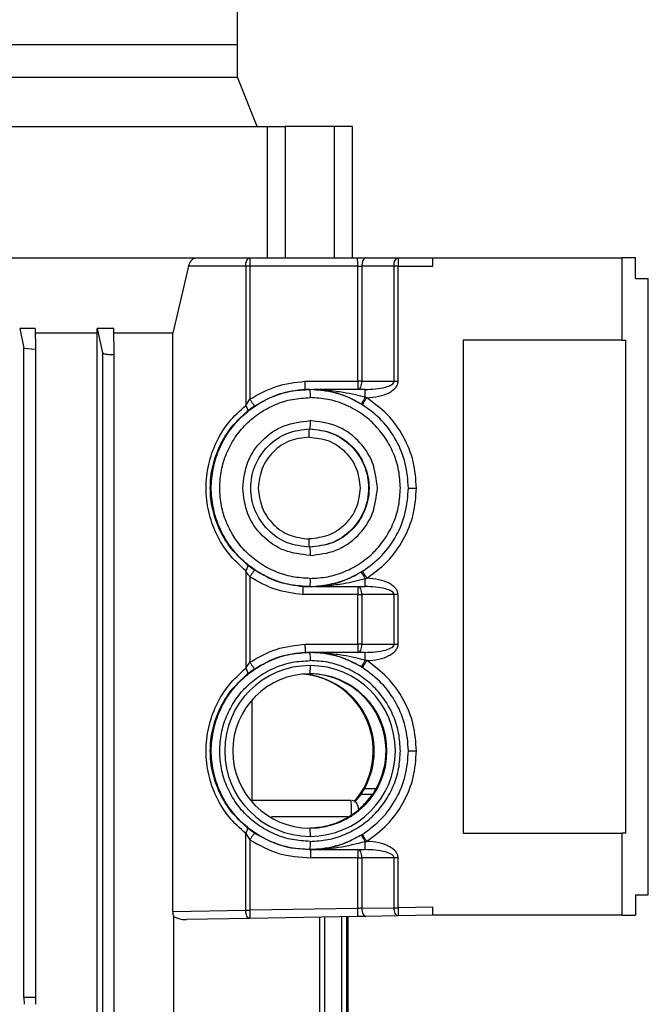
# Model space of a CAD drawing. Header units: millimetres. Extents: x 0 to 420, y 0 to 297.
# Tile 8 of 14: x 213 to 224, y 203 to 220. Entities that reach past the tile are written whole.
import ezdxf

# ---------------------------------------------------------------- set-up
doc = ezdxf.new("R2010")
doc.units = ezdxf.units.MM

msp = doc.modelspace()

# ---------------------------------------------------------------- linework, layer by layer
at = {"color": 7, "linetype": 'Continuous', "lineweight": 25}
for p, q in [((216.551, 220.0417), (216.551, 220.9318)), ((203.1989, 220.0417), (216.551, 220.0417)), ((210.0218, 220.0417), (216.551, 220.0417)), ((216.551, 219.4483), (216.551, 220.0417)), ((210.0218, 219.4483), (216.551, 219.4483)), ((216.9107, 218.5581), (216.551, 219.4483)), ((211.3043, 218.5581), (217.0963, 218.5581)), ((217.0963, 216.1844), (217.0963, 218.5581)), ((217.0963, 218.5581), (217.4116, 218.5581)), ((217.4116, 218.5581), (217.4116, 216.1844)), ((218.3073, 218.5581), (217.4116, 218.5581)), ((218.3073, 216.1844), (218.3073, 218.5581)), ((218.6278, 218.5581), (218.3073, 218.5581)), ((218.6278, 216.1844), (218.6278, 218.5581)), ((218.6281, 218.5581), (218.6278, 218.5581)), ((218.6281, 216.1844), (218.6281, 218.5581)), ((211.3043, 216.1844), (215.7946, 216.1844)), ((215.7946, 216.1844), (216.7726, 216.1844)), ((216.7726, 216.1844), (218.7207, 216.1844)), ((218.8699, 216.1844), (219.4506, 216.1844)), ((219.4506, 216.1844), (220.0783, 216.1844)), ((220.0783, 216.1844), (220.0815, 216.1844)), ((220.0815, 216.036), (220.0815, 216.1844)), ((220.0815, 216.1844), (223.496, 216.1844)), ((223.496, 216.1844), (223.496, 214.7008)), ((223.741, 216.1844), (223.496, 216.1844)), ((223.741, 215.8135), (223.741, 216.1844)), ((215.6703, 216.036), (215.3833, 214.8279)), ((216.7013, 216.036), (215.6703, 216.036)), ((216.7013, 216.036), (216.7013, 213.5231)), ((216.7759, 216.036), (216.7759, 213.6331)), ((218.7239, 216.036), (216.7759, 216.036)), ((218.7239, 213.9575), (218.7239, 216.036)), ((219.3792, 216.036), (218.7985, 216.036)), ((218.7985, 216.036), (218.7985, 213.9575)), ((219.3792, 216.036), (219.3792, 213.9575)), ((219.4538, 213.9575), (219.4538, 216.036)), ((219.4538, 216.036), (220.0815, 216.036)), ((223.741, 215.8135), (223.9718, 215.8135)), ((223.9718, 204.6867), (223.9718, 215.8135)), ((212.62, 214.9123), (212.6938, 214.5551)), ((212.9017, 214.9123), (212.62, 214.9123)), ((212.9017, 214.9123), (212.9062, 214.5408)), ((214.0163, 214.8279), (212.9017, 214.8279)), ((214.0163, 214.8279), (214.0175, 214.9123)), ((214.0163, 200.4585), (214.0163, 214.8279)), ((214.0175, 214.9123), (214.1164, 214.473)), ((214.3178, 214.9123), (214.0175, 214.9123)), ((214.324, 214.4527), (214.3178, 214.9123)), ((215.3833, 214.8279), (214.3178, 214.8279)), ((215.3833, 204.3839), (215.3833, 214.8279)), ((223.496, 214.7008), (220.6303, 214.7008)), ((220.6303, 214.7008), (220.6303, 205.7994)), ((223.496, 214.7008), (223.5657, 214.7008)), ((223.5657, 205.7994), (223.5657, 214.7008)), ((212.6938, 202.8322), (212.6938, 214.5551)), ((212.6938, 214.5551), (212.9062, 214.5408)), ((212.9062, 214.5408), (212.9062, 202.8322)), ((214.1164, 214.473), (214.1164, 200.4585)), ((214.324, 200.4585), (214.324, 214.4527)), ((217.7723, 213.9575), (218.7239, 213.9575)), ((218.7985, 213.9575), (219.3792, 213.9575)), ((217.7835, 213.8092), (217.7786, 213.8092)), ((217.8567, 213.8107), (217.7835, 213.8092)), ((217.86, 213.8107), (217.8567, 213.8107)), ((218.8573, 213.8092), (217.9297, 213.8092)), ((216.7013, 213.5231), (216.7759, 213.6331)), ((218.7866, 213.5504), (218.8103, 213.5357)), ((218.8863, 213.6611), (218.8606, 213.6689)), ((216.7013, 210.5377), (216.7013, 208.7757)), ((218.8129, 210.5267), (218.7866, 210.5104)), ((216.7759, 210.4277), (216.7759, 208.8856)), ((218.8606, 210.3928), (218.889, 210.4014)), ((217.7433, 210.2534), (217.7482, 210.2534)), ((217.7482, 210.2534), (217.8567, 210.2501)), ((217.8567, 210.2501), (217.86, 210.2501)), ((217.9664, 210.2534), (218.8573, 210.2534)), ((218.7239, 210.1051), (217.7356, 210.1051)), ((218.7239, 209.2103), (218.7239, 210.1051)), ((219.3792, 210.1051), (218.7985, 210.1051)), ((218.7985, 210.1051), (218.7985, 209.2103)), ((219.3792, 210.1051), (219.3792, 209.2103)), ((219.4538, 209.2103), (219.4538, 210.1051)), ((217.7768, 209.2103), (218.7239, 209.2103)), ((218.7985, 209.2103), (219.3792, 209.2103)), ((217.7878, 209.0619), (217.7829, 209.0619)), ((217.8567, 209.0632), (217.7878, 209.0619)), ((217.86, 209.0632), (217.8567, 209.0632)), ((218.8573, 209.0619), (217.9252, 209.0619)), ((218.886, 208.9138), (218.8606, 208.9216)), ((216.7013, 208.7757), (216.7759, 208.8856)), ((217.8632, 208.8246), (217.86, 208.6762)), ((218.7866, 208.803), (218.8101, 208.7884)), ((216.8181, 206.3583), (216.8181, 208.2076)), ((218.8455, 206.6026), (219.0576, 206.6026)), ((218.7815, 206.4977), (218.673, 206.3709)), ((218.9917, 206.4977), (218.7815, 206.4977)), ((216.8036, 206.3928), (218.6032, 206.3928)), ((218.5476, 206.0961), (217.1677, 206.0961)), ((217.86, 205.8897), (217.8632, 205.7414)), ((216.7013, 205.7903), (216.7759, 205.6803)), ((216.7013, 204.4066), (216.7013, 205.7903)), ((218.8084, 205.7765), (218.7866, 205.763)), ((218.8085, 205.7765), (218.7866, 205.763)), ((220.6303, 205.7994), (223.496, 205.7994)), ((223.496, 205.7994), (223.496, 204.3158)), ((223.5657, 205.7994), (223.496, 205.7994)), ((216.7759, 205.6803), (216.7759, 204.4066)), ((218.8606, 205.6437), (218.8842, 205.651)), ((217.8518, 205.5027), (217.8775, 205.5029)), ((217.8518, 205.5027), (217.86, 205.5027)), ((218.7239, 205.3545), (217.8753, 205.3545)), ((217.8775, 205.5029), (217.8781, 205.5028)), ((217.8781, 205.5028), (217.8802, 205.5029)), ((217.8802, 205.5029), (218.8573, 205.5029)), ((218.7239, 204.4406), (218.7239, 205.3545)), ((219.3792, 205.3545), (218.7985, 205.3545)), ((218.7985, 205.3545), (218.7985, 204.4432)), ((219.3792, 205.3545), (219.3792, 204.4532)), ((219.4538, 204.4532), (219.4538, 205.3545)), ((223.741, 204.6867), (223.9718, 204.6867)), ((223.741, 204.6867), (223.741, 204.3158)), ((218.7985, 204.4432), (219.3792, 204.4532)), ((220.0815, 204.4642), (219.4538, 204.4532)), ((220.0815, 204.3158), (220.0815, 204.4642)), ((215.3833, 204.3839), (216.7013, 204.4066)), ((215.4007, 201.1855), (215.4007, 204.2966)), ((218.7233, 204.2923), (216.7752, 204.2583)), ((218.7239, 204.4406), (216.7759, 204.4066)), ((218.0329, 204.2805), (218.0329, 200.4585)), ((218.1324, 200.4585), (218.1324, 204.283)), ((218.4307, 204.2885), (218.4307, 200.4585)), ((218.5303, 200.4585), (218.5303, 204.2911)), ((218.5518, 200.4585), (218.5518, 204.2919)), ((219.4532, 204.3049), (218.8725, 204.2949)), ((220.0783, 204.3158), (219.4532, 204.3049)), ((220.0783, 204.3158), (220.0815, 204.3158)), ((223.496, 204.3158), (220.0815, 204.3158)), ((223.496, 204.3158), (223.741, 204.3158)), ((216.7752, 204.2583), (215.6351, 204.2386)), ((212.6938, 202.8322), (212.6989, 202.7087)), ((212.9062, 202.8322), (212.6938, 202.8322)), ((212.9062, 202.8322), (212.9065, 202.7087))]:
    msp.add_line(p, q, dxfattribs=at)
for centre, radius, start, end in [((218.3926, 216.0731), 1.6893, 358.74259, 3.7771), ((217.8635, 207.283), 1.5416, 90.01082, 269.98918), ((217.863, 207.283), 1.5416, 270.01082, 89.98918), ((217.8603, 207.283), 1.3932, 90.01115, 269.98885), ((217.6117, 207.2829), 1.3933, 319.23485, 84.88074), ((217.6297, 207.283), 1.3932, 330.7699, 85.25272), ((217.8418, 207.283), 1.3932, 330.76937, 89.98885), ((217.8597, 207.283), 1.3932, 270.01115, 89.98885)]:
    msp.add_arc(centre, radius, start, end, dxfattribs=at)
for points, knots in [([(215.6703, 216.036), (215.6763, 216.0553), (215.6881, 216.0939), (215.7201, 216.1428), (215.7512, 216.1704), (215.7765, 216.1827), (215.7886, 216.1838), (215.7946, 216.1844)], [0, 0, 0, 0, 0.2497665, 0.4994599, 0.7487739, 0.8754179, 1, 1, 1, 1]), ([(218.7207, 216.1844), (218.7467, 216.1844), (218.7989, 216.1844), (218.8462, 216.1844), (218.8699, 216.1844)], [0, 0, 0, 0, 0.4996212, 1, 1, 1, 1]), ([(214.1164, 214.473), (214.1184, 214.4703), (214.1225, 214.4649), (214.1433, 214.4576), (214.1651, 214.4522), (214.1893, 214.4476), (214.2158, 214.4441), (214.2418, 214.442), (214.2677, 214.441), (214.2957, 214.4417), (214.3144, 214.445), (214.3228, 214.4489), (214.3236, 214.4514), (214.324, 214.4527)], [0, 0, 0, 0, 0.1248233, 0.2495897, 0.3171985, 0.3847137, 0.4995875, 0.5626998, 0.6257222, 0.7495145, 0.8675158, 0.9336565, 1, 1, 1, 1]), ([(216.7759, 213.6331), (216.9307, 213.7216), (217.2404, 213.8988), (217.595, 213.938), (217.7723, 213.9575)], [0, 0, 0, 0, 0.4999428, 1, 1, 1, 1]), ([(217.7786, 213.8092), (217.7782, 213.811), (217.7774, 213.8144), (217.7761, 213.8375), (217.7749, 213.8644), (217.774, 213.8927), (217.7731, 213.9243), (217.7726, 213.9465), (217.7723, 213.9575)], [0, 0, 0, 0, 0.2254394, 0.4289235, 0.5716844, 0.7144503, 0.857222, 1, 1, 1, 1]), ([(218.8573, 213.8092), (218.9815, 213.8146), (219.1467, 213.8218), (219.3186, 213.8816), (219.3655, 213.921), (219.3776, 213.9423), (219.3787, 213.9526), (219.3792, 213.9575)], [0, 0, 0, 0, 0.6580128, 0.8749956, 0.9466252, 0.9747277, 1, 1, 1, 1]), ([(218.8863, 213.6611), (218.9598, 213.6665), (219.0983, 213.6767), (219.2579, 213.7311), (219.3581, 213.7923), (219.411, 213.8426), (219.447, 213.898), (219.4516, 213.9383), (219.4538, 213.9575)], [0, 0, 0, 0, 0.3191814, 0.6012738, 0.7213474, 0.8259092, 0.9170539, 1, 1, 1, 1]), ([(217.9269, 213.8092), (217.9295, 213.8091), (217.936, 213.8088), (217.953, 213.808), (217.9841, 213.8061), (218.0488, 213.8008), (218.178, 213.7842), (218.3622, 213.7423), (218.5796, 213.6655), (218.7177, 213.5887), (218.7866, 213.5504)], [0, 0, 0, 0, 0.0123153, 0.0300596, 0.0623045, 0.1233604, 0.2525345, 0.50336, 0.7522293, 1, 1, 1, 1]), ([(217.9297, 213.8092), (217.9293, 213.8092), (217.9284, 213.8092), (217.9271, 213.8092), (217.927, 213.8092), (217.9269, 213.8092)], [0, 0, 0, 0, 0.2333137, 0.4718499, 1, 1, 1, 1]), ([(217.9297, 213.8092), (217.9297, 213.8092), (217.9298, 213.8092), (217.9306, 213.8092), (217.9323, 213.8091), (217.9353, 213.8091), (217.9515, 213.8087), (217.9788, 213.808), (218.0183, 213.8065), (218.056, 213.8047), (218.1051, 213.8019), (218.1972, 213.7953), (218.3191, 213.7826), (218.4926, 213.7573), (218.6691, 213.7231), (218.8013, 213.6857), (218.8606, 213.6689)], [0, 0, 0, 0, 0.00095636, 0.00201704, 0.0046894, 0.00832777, 0.01304753, 0.06018882, 0.09479857, 0.14005649, 0.18027168, 0.25179063, 0.43381367, 0.5693243, 0.80705366, 1, 1, 1, 1]), ([(216.7013, 210.5377), (216.5962, 210.634), (216.3893, 210.8236), (216.1618, 211.1933), (216.0176, 211.6001), (215.969, 212.0304), (216.0176, 212.4607), (216.1618, 212.8675), (216.3893, 213.2372), (216.5962, 213.4268), (216.7013, 213.5231)], [0, 0, 0, 0, 0.1301511, 0.2562668, 0.3790694, 0.5, 0.6209306, 0.7437332, 0.8698489, 1, 1, 1, 1]), ([(216.7013, 213.5231), (216.7083, 213.5108), (216.7226, 213.4856), (216.7334, 213.4513), (216.7349, 213.4233), (216.7275, 213.4132), (216.7239, 213.4083)], [0, 0, 0, 0, 0.2438095, 0.5, 0.7561905, 1, 1, 1, 1]), ([(216.7759, 213.6331), (216.7863, 213.6175), (216.8024, 213.5937), (216.822, 213.565), (216.8356, 213.5452), (216.8468, 213.5293), (216.8578, 213.5139), (216.8602, 213.5114), (216.8617, 213.5098)], [0, 0, 0, 0, 0.2394568, 0.3683607, 0.5, 0.6316393, 0.7605432, 1, 1, 1, 1]), ([(218.8606, 213.6689), (218.8512, 213.6536), (218.8316, 213.6217), (218.8069, 213.5817), (218.7898, 213.5547), (218.7876, 213.5518), (218.7866, 213.5504)], [0, 0, 0, 0, 0.2407028, 0.5, 0.7592972, 1, 1, 1, 1]), ([(218.8863, 213.6611), (218.8764, 213.6453), (218.8611, 213.621), (218.8431, 213.5918), (218.8308, 213.5717), (218.8211, 213.5556), (218.812, 213.5399), (218.811, 213.5373), (218.8103, 213.5357)], [0, 0, 0, 0, 0.2394568, 0.3683607, 0.5, 0.6316393, 0.7605432, 1, 1, 1, 1]), ([(219.7849, 212.0304), (219.7735, 212.1898), (219.7503, 212.5138), (219.5616, 212.9704), (219.2764, 213.3737), (219.0149, 213.5663), (218.8863, 213.6611)], [0, 0, 0, 0, 0.24599236, 0.49999997, 0.7540076, 1, 1, 1, 1]), ([(216.7239, 210.6525), (216.6269, 210.7413), (216.4363, 210.9156), (216.2251, 211.2578), (216.0919, 211.6338), (216.0475, 212.0304), (216.0919, 212.427), (216.2251, 212.803), (216.4363, 213.1451), (216.6269, 213.3195), (216.7239, 213.4083)], [0, 0, 0, 0, 0.1309669, 0.2572703, 0.3807236, 0.5, 0.6192785, 0.7427297, 0.8690331, 1, 1, 1, 1]), ([(216.8617, 213.5098), (216.8375, 213.4931), (216.7887, 213.4596), (216.7456, 213.4254), (216.7239, 213.4083)], [0, 0, 0, 0, 0.4967958, 1, 1, 1, 1]), ([(218.889, 210.4014), (219.0173, 210.4962), (219.2781, 210.689), (219.5624, 211.0919), (219.7504, 211.5478), (219.7735, 211.8712), (219.7849, 212.0304)], [0, 0, 0, 0, 0.246006, 0.5, 0.7539941, 1, 1, 1, 1]), ([(219.6398, 212.0304), (219.6414, 212.0304), (219.6438, 212.0304), (219.6616, 212.0304), (219.6802, 212.0304), (219.7035, 212.0304), (219.7377, 212.0304), (219.7663, 212.0304), (219.7849, 212.0304)], [0, 0, 0, 0, 0.2394568, 0.3683607, 0.5, 0.6316393, 0.7605432, 1, 1, 1, 1]), ([(216.7239, 210.6525), (216.7275, 210.6476), (216.7349, 210.6375), (216.7334, 210.6095), (216.7226, 210.5752), (216.7083, 210.55), (216.7013, 210.5377)], [0, 0, 0, 0, 0.2438095, 0.5, 0.7561905, 1, 1, 1, 1]), ([(216.7759, 210.4277), (216.7664, 210.4408), (216.74, 210.4772), (216.7164, 210.5141), (216.7013, 210.5377)], [0, 0, 0, 0, 0.3601712, 1, 1, 1, 1]), ([(216.7239, 210.6525), (216.7455, 210.6354), (216.7886, 210.6013), (216.8373, 210.5678), (216.8617, 210.551)], [0, 0, 0, 0, 0.5004817, 1, 1, 1, 1]), ([(216.8617, 210.551), (216.8602, 210.5494), (216.8578, 210.5468), (216.8468, 210.5315), (216.8356, 210.5156), (216.822, 210.4958), (216.8024, 210.4671), (216.7863, 210.4432), (216.7759, 210.4277)], [0, 0, 0, 0, 0.2394568, 0.3683607, 0.5, 0.6316393, 0.7605432, 1, 1, 1, 1]), ([(218.7866, 210.5104), (218.726, 210.4763), (218.5933, 210.4017), (218.4178, 210.3375), (218.2681, 210.2969), (218.1639, 210.276), (218.0692, 210.2623), (217.9994, 210.2557), (217.9694, 210.2539), (217.9622, 210.2534)], [0, 0, 0, 0, 0.2265202, 0.4965102, 0.6257185, 0.7604039, 0.8646895, 0.968016, 1, 1, 1, 1]), ([(218.7866, 210.5104), (218.7877, 210.509), (218.79, 210.5062), (218.807, 210.4795), (218.8317, 210.4398), (218.8512, 210.408), (218.8606, 210.3928)], [0, 0, 0, 0, 0.24076764, 0.5, 0.75923236, 1, 1, 1, 1]), ([(218.8129, 210.5267), (218.8135, 210.5251), (218.8145, 210.5225), (218.8237, 210.5069), (218.8334, 210.4907), (218.8457, 210.4706), (218.8638, 210.4414), (218.8791, 210.4172), (218.889, 210.4014)], [0, 0, 0, 0, 0.2394568, 0.3683607, 0.5, 0.6316393, 0.7605432, 1, 1, 1, 1]), ([(217.7356, 210.1051), (217.5649, 210.1268), (217.2234, 210.1702), (216.9251, 210.3419), (216.7759, 210.4277)], [0, 0, 0, 0, 0.5000532, 1, 1, 1, 1]), ([(218.8606, 210.3928), (218.7311, 210.359), (218.5071, 210.3006), (218.2209, 210.2672), (218.0559, 210.2565), (217.9823, 210.2539), (217.9687, 210.2535), (217.9667, 210.2534), (217.9665, 210.2534), (217.9664, 210.2534)], [0, 0, 0, 0, 0.4359023, 0.7538898, 0.945166, 0.9892564, 0.9956508, 0.997993, 1, 1, 1, 1]), ([(219.4538, 210.1051), (219.4516, 210.1242), (219.447, 210.1644), (219.4113, 210.2196), (219.3587, 210.2698), (219.259, 210.3309), (219.1002, 210.3854), (218.9623, 210.3959), (218.889, 210.4014)], [0, 0, 0, 0, 0.08297092, 0.17419027, 0.27862292, 0.39875943, 0.68073912, 1, 1, 1, 1]), ([(217.7356, 210.1051), (217.7361, 210.119), (217.7368, 210.1442), (217.7383, 210.1802), (217.7397, 210.2101), (217.7408, 210.2325), (217.7422, 210.2494), (217.7429, 210.2519), (217.7433, 210.2534)], [0, 0, 0, 0, 0.17990582, 0.32339208, 0.5002552, 0.65670148, 0.79227825, 1, 1, 1, 1]), ([(217.9622, 210.2534), (217.9624, 210.2534), (217.9625, 210.2534), (217.9644, 210.2534), (217.9657, 210.2534), (217.9664, 210.2534)], [0, 0, 0, 0, 0.5429918, 0.7770055, 1, 1, 1, 1]), ([(219.3792, 210.1051), (219.3787, 210.11), (219.3776, 210.1203), (219.3655, 210.1416), (219.3186, 210.181), (219.1467, 210.2408), (218.9815, 210.248), (218.8573, 210.2534)], [0, 0, 0, 0, 0.02527291, 0.05337553, 0.12500516, 0.34198775, 1, 1, 1, 1]), ([(216.7759, 208.8856), (216.9314, 208.9745), (217.2425, 209.1524), (217.5987, 209.191), (217.7768, 209.2103)], [0, 0, 0, 0, 0.4999423, 1, 1, 1, 1]), ([(217.7829, 209.0619), (217.7825, 209.0637), (217.7817, 209.0671), (217.7804, 209.0902), (217.7793, 209.1171), (217.7784, 209.1455), (217.7776, 209.177), (217.7771, 209.1992), (217.7768, 209.2103)], [0, 0, 0, 0, 0.2254422, 0.4289256, 0.5716869, 0.7144527, 0.8572235, 1, 1, 1, 1]), ([(218.8573, 209.0619), (218.9815, 209.0673), (219.1467, 209.0746), (219.3186, 209.1343), (219.3655, 209.1737), (219.3776, 209.195), (219.3787, 209.2054), (219.3792, 209.2103)], [0, 0, 0, 0, 0.6580128, 0.8749956, 0.9466252, 0.9747277, 1, 1, 1, 1]), ([(218.886, 208.9138), (218.9596, 208.9192), (219.0981, 208.9294), (219.2578, 208.9838), (219.358, 209.045), (219.411, 209.0953), (219.447, 209.1507), (219.4516, 209.1911), (219.4538, 209.2103)], [0, 0, 0, 0, 0.3191738, 0.6012772, 0.7213558, 0.8259192, 0.9170607, 1, 1, 1, 1]), ([(218.7866, 208.803), (218.7174, 208.8414), (218.5787, 208.9186), (218.3603, 208.9955), (218.1751, 209.0373), (218.0453, 209.0537), (217.9802, 209.0589), (217.9488, 209.0608), (217.9317, 209.0616), (217.9252, 209.0618), (217.9226, 209.0619)], [0, 0, 0, 0, 0.2477487, 0.4967105, 0.7475425, 0.8767532, 0.9378067, 0.9700788, 0.9878466, 1, 1, 1, 1]), ([(217.9252, 209.0619), (217.9248, 209.0619), (217.9239, 209.0619), (217.9227, 209.0619), (217.9226, 209.0619), (217.9226, 209.0619)], [0, 0, 0, 0, 0.2229121, 0.4570773, 1, 1, 1, 1]), ([(217.9252, 209.0619), (217.9252, 209.0619), (217.9253, 209.0619), (217.9261, 209.0619), (217.9279, 209.0619), (217.931, 209.0618), (217.9475, 209.0615), (217.975, 209.0607), (218.0147, 209.0593), (218.0521, 209.0575), (218.1015, 209.0548), (218.1936, 209.0483), (218.3165, 209.0356), (218.4907, 209.0103), (218.6684, 208.9759), (218.8011, 208.9384), (218.8606, 208.9216)], [0, 0, 0, 0, 0.00093782, 0.00198743, 0.00467019, 0.00836322, 0.01317872, 0.060465, 0.09508171, 0.14039549, 0.17911945, 0.25212958, 0.43275438, 0.56951616, 0.80714797, 1, 1, 1, 1]), ([(218.8606, 208.9216), (218.8512, 208.9062), (218.8316, 208.8743), (218.8069, 208.8343), (218.7898, 208.8073), (218.7876, 208.8044), (218.7866, 208.803)], [0, 0, 0, 0, 0.2406966, 0.5, 0.7593034, 1, 1, 1, 1]), ([(218.886, 208.9138), (218.8761, 208.898), (218.8608, 208.8738), (218.8428, 208.8446), (218.8305, 208.8245), (218.8209, 208.8083), (218.8117, 208.7926), (218.8107, 208.79), (218.8101, 208.7884)], [0, 0, 0, 0, 0.2394568, 0.3683607, 0.5, 0.6316393, 0.7605432, 1, 1, 1, 1]), ([(219.7849, 207.283), (219.7735, 207.4424), (219.7503, 207.7665), (219.5616, 208.2231), (219.2763, 208.6264), (219.0147, 208.8191), (218.886, 208.9138)], [0, 0, 0, 0, 0.245991, 0.5, 0.7540089, 1, 1, 1, 1]), ([(216.7013, 205.7903), (216.5962, 205.8865), (216.3893, 206.0761), (216.1618, 206.4459), (216.0176, 206.8527), (215.969, 207.283), (216.0176, 207.7132), (216.1618, 208.1201), (216.3893, 208.4898), (216.5962, 208.6794), (216.7013, 208.7757)], [0, 0, 0, 0, 0.1301511, 0.2562668, 0.3790694, 0.5, 0.6209306, 0.7437332, 0.8698489, 1, 1, 1, 1]), ([(216.7013, 208.7757), (216.7083, 208.7634), (216.7226, 208.7382), (216.7334, 208.7038), (216.7349, 208.6758), (216.7275, 208.6658), (216.7239, 208.6608)], [0, 0, 0, 0, 0.2438095, 0.5, 0.7561905, 1, 1, 1, 1]), ([(216.8617, 208.7623), (216.8375, 208.7457), (216.7887, 208.7122), (216.7456, 208.678), (216.7239, 208.6608)], [0, 0, 0, 0, 0.4967958, 1, 1, 1, 1]), ([(216.7759, 208.8856), (216.7863, 208.8701), (216.8024, 208.8462), (216.822, 208.8175), (216.8356, 208.7978), (216.8468, 208.7819), (216.8578, 208.7665), (216.8602, 208.764), (216.8617, 208.7623)], [0, 0, 0, 0, 0.2394568, 0.3683607, 0.5, 0.6316393, 0.7605432, 1, 1, 1, 1]), ([(216.7239, 205.9051), (216.6269, 205.9938), (216.4363, 206.1682), (216.2251, 206.5103), (216.0919, 206.8864), (216.0475, 207.283), (216.0919, 207.6795), (216.2251, 208.0556), (216.4363, 208.3977), (216.6269, 208.5721), (216.7239, 208.6608)], [0, 0, 0, 0, 0.1309669, 0.2572703, 0.3807236, 0.5, 0.6192785, 0.7427297, 0.8690331, 1, 1, 1, 1]), ([(218.8842, 205.651), (219.0132, 205.7457), (219.2752, 205.9383), (219.5611, 206.3419), (219.7502, 206.7989), (219.7735, 207.1234), (219.7849, 207.283)], [0, 0, 0, 0, 0.24598238, 0.50000002, 0.75401765, 1, 1, 1, 1]), ([(219.6398, 207.283), (219.6414, 207.283), (219.6438, 207.283), (219.6616, 207.283), (219.6802, 207.283), (219.7035, 207.283), (219.7377, 207.283), (219.7663, 207.283), (219.7849, 207.283)], [0, 0, 0, 0, 0.2394568, 0.3683607, 0.5, 0.6316393, 0.7605432, 1, 1, 1, 1]), ([(218.8455, 206.6026), (218.8454, 206.6025), (218.8452, 206.602), (218.8444, 206.6006), (218.8415, 206.5956), (218.8308, 206.577), (218.8092, 206.5402), (218.7917, 206.5133), (218.7815, 206.4977)], [0, 0, 0, 0, 0.0038392, 0.0113344, 0.0372928, 0.1330672, 0.4992115, 1, 1, 1, 1]), ([(218.9917, 206.4977), (219.0024, 206.5132), (219.0209, 206.5402), (219.0429, 206.5771), (219.0537, 206.5959), (219.0566, 206.6008), (219.0573, 206.6022), (219.0576, 206.6026), (219.0576, 206.6026)], [0, 0, 0, 0, 0.4997128, 0.8697141, 0.9649315, 0.9899862, 0.9989067, 1, 1, 1, 1]), ([(217.8277, 205.8897), (217.9418, 205.898), (218.176, 205.915), (218.5, 206.0469), (218.786, 206.2418), (218.9213, 206.4101), (218.9917, 206.4977)], [0, 0, 0, 0, 0.2251851, 0.4625683, 0.7201003, 1, 1, 1, 1]), ([(218.6123, 206.0961), (218.6122, 206.127), (218.612, 206.1939), (218.6107, 206.2722), (218.609, 206.3276), (218.6074, 206.3628), (218.6053, 206.3878), (218.6039, 206.3911), (218.6032, 206.3928)], [0, 0, 0, 0, 0.19861473, 0.43100541, 0.56047968, 0.69847434, 0.84498328, 1, 1, 1, 1]), ([(218.7426, 206.2296), (218.7412, 206.2414), (218.7379, 206.2691), (218.7236, 206.3081), (218.7016, 206.3468), (218.6704, 206.3778), (218.6437, 206.3861), (218.6301, 206.3903)], [0, 0, 0, 0, 0.14288593, 0.33635935, 0.5458942, 0.7692812, 1, 1, 1, 1]), ([(216.7013, 205.7903), (216.7083, 205.8025), (216.7226, 205.8278), (216.7334, 205.8621), (216.7349, 205.8901), (216.7275, 205.9002), (216.7239, 205.9051)], [0, 0, 0, 0, 0.2438095, 0.5, 0.7561905, 1, 1, 1, 1]), ([(216.7239, 205.9051), (216.7455, 205.888), (216.7886, 205.8539), (216.8373, 205.8203), (216.8617, 205.8036)], [0, 0, 0, 0, 0.5004817, 1, 1, 1, 1]), ([(216.8617, 205.8036), (216.8602, 205.8019), (216.8578, 205.7994), (216.8468, 205.784), (216.8356, 205.7681), (216.822, 205.7484), (216.8024, 205.7197), (216.7863, 205.6958), (216.7759, 205.6803)], [0, 0, 0, 0, 0.2394568, 0.3683607, 0.5, 0.6316393, 0.7605432, 1, 1, 1, 1]), ([(218.7866, 205.763), (218.7142, 205.7227), (218.6072, 205.6631), (218.4563, 205.6048), (218.3439, 205.569), (218.2264, 205.5402), (218.106, 205.5188), (218.0024, 205.508), (217.9281, 205.504), (217.8923, 205.503), (217.8796, 205.5029), (217.8783, 205.5028), (217.8782, 205.5028), (217.8781, 205.5028)], [0, 0, 0, 0, 0.2474724, 0.3660853, 0.4971654, 0.6151471, 0.7475393, 0.8875291, 0.9469378, 0.9926932, 0.9969321, 0.9985712, 1, 1, 1, 1]), ([(218.7866, 205.763), (218.7876, 205.7615), (218.7897, 205.7586), (218.8068, 205.7314), (218.8316, 205.6912), (218.8511, 205.6592), (218.8606, 205.6437)], [0, 0, 0, 0, 0.2406551, 0.5, 0.7593449, 1, 1, 1, 1]), ([(218.8085, 205.7765), (218.8091, 205.7748), (218.8101, 205.7723), (218.8192, 205.7566), (218.8289, 205.7404), (218.8411, 205.7203), (218.8591, 205.6911), (218.8743, 205.6668), (218.8842, 205.651)], [0, 0, 0, 0, 0.2394568, 0.3683607, 0.5, 0.6316393, 0.7605432, 1, 1, 1, 1]), ([(218.8606, 205.6437), (218.7001, 205.6033), (218.4575, 205.5421), (218.2113, 205.5184), (218.1277, 205.5125), (218.1269, 205.5124), (218.1241, 205.5122), (218.1135, 205.5115), (218.0724, 205.5088), (218.0122, 205.5057), (217.9496, 205.5038), (217.9112, 205.5032), (217.8921, 205.5029), (217.8831, 205.5029), (217.8809, 205.5029), (217.8803, 205.5029), (217.8802, 205.5029), (217.8802, 205.5029), (217.8802, 205.5029)], [0, 0, 0, 0, 0.4942542, 0.7476392, 0.747728, 0.7483572, 0.7500426, 0.7563159, 0.7804721, 0.8752205, 0.9390662, 0.9708191, 0.9919684, 0.9974984, 0.9990655, 0.9995906, 0.9998051, 1, 1, 1, 1]), ([(219.4538, 205.3545), (219.4516, 205.3737), (219.4469, 205.4141), (219.4108, 205.4696), (219.3577, 205.52), (219.2571, 205.5813), (219.0969, 205.6357), (218.958, 205.6457), (218.8842, 205.651)], [0, 0, 0, 0, 0.0828478, 0.1740096, 0.2784703, 0.3986979, 0.6808759, 1, 1, 1, 1]), ([(217.8753, 205.3545), (217.8751, 205.3665), (217.8749, 205.3897), (217.8748, 205.4217), (217.8749, 205.4487), (217.8753, 205.4761), (217.876, 205.4983), (217.8771, 205.5014), (217.8775, 205.5029)], [0, 0, 0, 0, 0.1540712, 0.2999031, 0.4374904, 0.566828, 0.7997557, 1, 1, 1, 1]), ([(219.3792, 205.3545), (219.3787, 205.3594), (219.3776, 205.3697), (219.3655, 205.391), (219.3186, 205.4304), (219.1467, 205.4902), (218.9815, 205.4974), (218.8573, 205.5029)], [0, 0, 0, 0, 0.02527291, 0.05337553, 0.12500516, 0.34198775, 1, 1, 1, 1]), ([(220.0783, 204.3158), (220.0786, 204.3172), (220.0794, 204.3203), (220.0803, 204.3423), (220.0809, 204.3696), (220.0813, 204.3966), (220.0815, 204.4287), (220.0815, 204.4522), (220.0815, 204.4642)], [0, 0, 0, 0, 0.1986029, 0.4309874, 0.5604618, 0.6984594, 0.8449742, 1, 1, 1, 1]), ([(215.3833, 204.3839), (215.3841, 204.3685), (215.3856, 204.3371), (215.3956, 204.3103), (215.4007, 204.2966)], [0, 0, 0, 0, 0.4911651, 1, 1, 1, 1]), ([(215.4007, 204.2966), (215.4344, 204.2796), (215.5079, 204.2423), (215.5904, 204.2399), (215.6351, 204.2386)], [0, 0, 0, 0, 0.4582693, 1, 1, 1, 1]), ([(218.8725, 204.2949), (218.8488, 204.2945), (218.8015, 204.2937), (218.7494, 204.2927), (218.7233, 204.2923)], [0, 0, 0, 0, 0.499616, 1, 1, 1, 1])]:
    msp.add_open_spline(points, degree=3, knots=knots, dxfattribs=at)
for points in [[(216.7013, 216.036), (216.7024, 216.0555), (216.7045, 216.0944), (216.721, 216.1434), (216.7446, 216.1777), (216.7633, 216.1822), (216.7726, 216.1844)], [(216.7726, 216.1844), (216.7731, 216.1822), (216.7739, 216.1777), (216.775, 216.1434), (216.7758, 216.0944), (216.7758, 216.0555), (216.7759, 216.036)], [(218.7239, 216.036), (218.7239, 216.0555), (218.7238, 216.0944), (218.723, 216.1434), (218.722, 216.1777), (218.7211, 216.1822), (218.7207, 216.1844)], [(218.8699, 216.1844), (218.8605, 216.1822), (218.8418, 216.1777), (218.8183, 216.1434), (218.8018, 216.0944), (218.7996, 216.0555), (218.7985, 216.036)], [(219.3792, 216.036), (219.3803, 216.0555), (219.3825, 216.0944), (219.399, 216.1434), (219.4225, 216.1777), (219.4412, 216.1822), (219.4506, 216.1844)], [(219.4506, 216.1844), (219.451, 216.1822), (219.4519, 216.1777), (219.4529, 216.1434), (219.4537, 216.0944), (219.4538, 216.0555), (219.4538, 216.036)], [(216.7759, 216.036), (216.7629, 216.036), (216.7368, 216.036), (216.7131, 216.036), (216.7013, 216.036)], [(218.7239, 216.036), (218.737, 216.036), (218.763, 216.036), (218.7867, 216.036), (218.7985, 216.036)], [(219.4538, 216.036), (219.4408, 216.036), (219.4147, 216.036), (219.3911, 216.036), (219.3792, 216.036)], [(218.7239, 213.9575), (218.724, 213.9381), (218.7241, 213.8992), (218.7249, 213.8502), (218.7259, 213.8159), (218.7268, 213.8114), (218.7272, 213.8092)], [(218.7985, 213.9575), (218.7867, 213.9575), (218.763, 213.9575), (218.737, 213.9575), (218.7239, 213.9575)], [(218.7272, 213.8092), (218.7366, 213.8114), (218.7553, 213.8159), (218.7788, 213.8502), (218.7953, 213.8992), (218.7975, 213.9381), (218.7985, 213.9575)], [(219.3792, 213.9575), (219.3911, 213.9575), (219.4147, 213.9575), (219.4408, 213.9575), (219.4538, 213.9575)], [(217.86, 210.2501), (217.7435, 210.2567), (217.5105, 210.27), (217.1745, 210.3758), (216.8648, 210.5404), (216.5933, 210.7635), (216.3705, 211.0349), (216.205, 211.3447), (216.1031, 211.6808), (216.0687, 212.0304), (216.1031, 212.38), (216.205, 212.7161), (216.3705, 213.0259), (216.5933, 213.2973), (216.8648, 213.5204), (217.1745, 213.6849), (217.5105, 213.7908), (217.7435, 213.8041), (217.86, 213.8107)], [(217.7786, 213.8092), (217.6154, 213.7909), (217.2891, 213.7544), (217.0042, 213.5913), (216.8617, 213.5098)], [(217.86, 213.8107), (217.8604, 213.8085), (217.8613, 213.804), (217.8623, 213.7697), (217.8631, 213.7206), (217.8632, 213.6818), (217.8632, 213.6623)], [(218.8103, 213.5357), (218.6617, 213.6152), (218.3644, 213.7742), (218.0281, 213.7985), (217.86, 213.8107)], [(218.8606, 213.6689), (218.8605, 213.6876), (218.8603, 213.7248), (218.8596, 213.7709), (218.8585, 213.803), (218.8577, 213.8071), (218.8573, 213.8092)], [(216.2317, 212.0304), (216.2378, 212.1372), (216.2499, 212.3508), (216.3469, 212.6589), (216.4977, 212.9429), (216.7022, 213.1917), (216.951, 213.3962), (217.2349, 213.5471), (217.5429, 213.6441), (217.7565, 213.6563), (217.8632, 213.6623)], [(219.4948, 212.0304), (219.4887, 212.1372), (219.4766, 212.3508), (219.3796, 212.6589), (219.2288, 212.9429), (219.0243, 213.1917), (218.7755, 213.3962), (218.4916, 213.5471), (218.1836, 213.6441), (217.97, 213.6563), (217.8632, 213.6623)], [(219.6398, 212.0304), (219.629, 212.18), (219.6073, 212.4791), (219.4332, 212.8978), (219.1722, 213.2685), (218.931, 213.4466), (218.8103, 213.5357)], [(216.647, 212.0304), (216.6653, 212.1898), (216.7019, 212.5086), (216.9831, 212.9107), (217.3851, 213.1921), (217.7039, 213.2286), (217.8632, 213.2469)], [(217.8632, 213.2469), (217.8632, 213.2275), (217.8631, 213.1886), (217.8623, 213.1396), (217.8613, 213.1053), (217.8604, 213.1008), (217.86, 213.0986)], [(219.0795, 212.0304), (219.0612, 212.1898), (219.0246, 212.5086), (218.7434, 212.9107), (218.3414, 213.1921), (218.0226, 213.2286), (217.8632, 213.2469)], [(217.86, 210.9622), (217.7202, 210.9783), (217.4407, 211.0104), (217.0852, 211.2574), (216.8477, 211.6105), (216.7643, 212.0304), (216.8477, 212.4503), (217.0852, 212.8034), (217.4407, 213.0504), (217.7202, 213.0825), (217.86, 213.0986)], [(217.8486, 212.9502), (217.8486, 212.9697), (217.8487, 213.0085), (217.8495, 213.0576), (217.8505, 213.0919), (217.8514, 213.0963), (217.8518, 213.0986)], [(217.8518, 213.0986), (217.9916, 213.0825), (218.2711, 213.0504), (218.6266, 212.8034), (218.8641, 212.4503), (218.9475, 212.0304), (218.8641, 211.6105), (218.6266, 211.2574), (218.2711, 211.0104), (217.9916, 210.9783), (217.8518, 210.9622)], [(217.86, 213.0986), (217.9998, 213.0825), (218.2793, 213.0504), (218.6348, 212.8034), (218.8723, 212.4503), (218.9557, 212.0304), (218.8723, 211.6105), (218.6348, 211.2574), (218.2793, 211.0104), (217.9998, 210.9783), (217.86, 210.9622)], [(217.8486, 212.9502), (217.7281, 212.9364), (217.4871, 212.9087), (217.1831, 212.696), (216.9704, 212.392), (216.9428, 212.1509), (216.929, 212.0304)], [(217.8486, 212.9502), (217.9691, 212.9364), (218.2101, 212.9087), (218.514, 212.696), (218.7267, 212.392), (218.7543, 212.1509), (218.7682, 212.0304)], [(217.8632, 210.3985), (217.7565, 210.4045), (217.5429, 210.4167), (217.2349, 210.5137), (216.951, 210.6645), (216.7022, 210.8691), (216.4977, 211.1179), (216.3469, 211.4019), (216.2499, 211.71), (216.2378, 211.9236), (216.2317, 212.0304)], [(217.8632, 210.8139), (217.7039, 210.8321), (217.3851, 210.8687), (216.9831, 211.15), (216.7019, 211.5522), (216.6653, 211.871), (216.647, 212.0304)], [(216.929, 212.0304), (216.9428, 211.9099), (216.9704, 211.6688), (217.1831, 211.3648), (217.4871, 211.1521), (217.7281, 211.1244), (217.8486, 211.1106)], [(218.7682, 212.0304), (218.7543, 211.9099), (218.7267, 211.6688), (218.514, 211.3648), (218.2101, 211.1521), (217.9691, 211.1244), (217.8486, 211.1106)], [(217.8632, 210.3985), (217.97, 210.4045), (218.1836, 210.4167), (218.4916, 210.5137), (218.7755, 210.6645), (219.0243, 210.8691), (219.2288, 211.1179), (219.3796, 211.4019), (219.4766, 211.71), (219.4887, 211.9236), (219.4948, 212.0304)], [(217.8632, 210.8139), (218.0226, 210.8321), (218.3414, 210.8687), (218.7434, 211.15), (219.0246, 211.5522), (219.0612, 211.871), (219.0795, 212.0304)], [(218.8129, 210.5267), (218.9332, 210.6158), (219.1737, 210.794), (219.4339, 211.1644), (219.6074, 211.5824), (219.629, 211.8811), (219.6398, 212.0304)], [(217.8518, 210.9622), (217.8514, 210.9645), (217.8505, 210.9689), (217.8495, 211.0032), (217.8487, 211.0523), (217.8486, 211.0911), (217.8486, 211.1106)], [(217.86, 210.9622), (217.8604, 210.96), (217.8613, 210.9555), (217.8623, 210.9212), (217.8631, 210.8722), (217.8632, 210.8333), (217.8632, 210.8139)], [(216.8617, 210.551), (216.9987, 210.4721), (217.2728, 210.3142), (217.5865, 210.2737), (217.7433, 210.2534)], [(217.86, 210.2501), (218.0286, 210.2623), (218.3659, 210.2868), (218.6639, 210.4468), (218.8129, 210.5267)], [(217.8632, 210.3985), (217.8632, 210.379), (217.8631, 210.3401), (217.8623, 210.2911), (217.8613, 210.2568), (217.8604, 210.2523), (217.86, 210.2501)], [(218.8573, 210.2534), (218.8577, 210.2555), (218.8585, 210.2596), (218.8596, 210.2914), (218.8603, 210.3372), (218.8605, 210.3742), (218.8606, 210.3928)], [(218.7272, 210.2534), (218.7268, 210.2512), (218.7259, 210.2467), (218.7249, 210.2124), (218.7241, 210.1634), (218.724, 210.1245), (218.7239, 210.1051)], [(218.7985, 210.1051), (218.7975, 210.1245), (218.7953, 210.1634), (218.7788, 210.2124), (218.7553, 210.2467), (218.7366, 210.2512), (218.7272, 210.2534)], [(218.7239, 210.1051), (218.737, 210.1051), (218.763, 210.1051), (218.7867, 210.1051), (218.7985, 210.1051)], [(219.4538, 210.1051), (219.4408, 210.1051), (219.4147, 210.1051), (219.3911, 210.1051), (219.3792, 210.1051)], [(218.7239, 209.2103), (218.724, 209.1908), (218.7241, 209.1519), (218.7249, 209.1029), (218.7259, 209.0686), (218.7268, 209.0641), (218.7272, 209.0619)], [(218.7985, 209.2103), (218.7867, 209.2103), (218.763, 209.2103), (218.737, 209.2103), (218.7239, 209.2103)], [(218.7272, 209.0619), (218.7366, 209.0641), (218.7553, 209.0686), (218.7788, 209.1029), (218.7953, 209.1519), (218.7975, 209.1908), (218.7985, 209.2103)], [(219.3792, 209.2103), (219.3911, 209.2103), (219.4147, 209.2103), (219.4408, 209.2103), (219.4538, 209.2103)], [(217.86, 205.5027), (217.7435, 205.5093), (217.5105, 205.5225), (217.1745, 205.6284), (216.8648, 205.7929), (216.5933, 206.016), (216.3705, 206.2875), (216.205, 206.5973), (216.1031, 206.9334), (216.0687, 207.283), (216.1031, 207.6325), (216.205, 207.9686), (216.3705, 208.2784), (216.5933, 208.5499), (216.8648, 208.773), (217.1745, 208.9375), (217.5105, 209.0434), (217.7435, 209.0566), (217.86, 209.0632)], [(216.2317, 207.283), (216.2378, 207.3898), (216.2499, 207.6034), (216.3469, 207.9115), (216.4977, 208.1955), (216.7022, 208.4443), (216.951, 208.6488), (217.2349, 208.7996), (217.5429, 208.8967), (217.7565, 208.9088), (217.8632, 208.9149)], [(217.7829, 209.0619), (217.619, 209.0439), (217.2911, 209.008), (217.0048, 208.8442), (216.8617, 208.7623)], [(217.86, 209.0632), (217.8604, 209.061), (217.8613, 209.0566), (217.8623, 209.0222), (217.8631, 208.9732), (217.8632, 208.9343), (217.8632, 208.9149)], [(218.8101, 208.7884), (218.6615, 208.8679), (218.3642, 209.0268), (218.0281, 209.0511), (217.86, 209.0632)], [(219.4948, 207.283), (219.4887, 207.3898), (219.4766, 207.6034), (219.3796, 207.9115), (219.2288, 208.1955), (219.0243, 208.4443), (218.7755, 208.6488), (218.4916, 208.7996), (218.1836, 208.8967), (217.97, 208.9088), (217.8632, 208.9149)], [(218.8606, 208.9216), (218.8605, 208.9402), (218.8603, 208.9775), (218.8596, 209.0236), (218.8585, 209.0557), (218.8577, 209.0598), (218.8573, 209.0619)], [(219.6398, 207.283), (219.629, 207.4325), (219.6072, 207.7317), (219.4332, 208.1505), (219.1721, 208.5212), (218.9308, 208.6993), (218.8101, 208.7884)], [(217.8632, 205.651), (217.7565, 205.6571), (217.5429, 205.6692), (217.2349, 205.7663), (216.951, 205.9171), (216.7022, 206.1216), (216.4977, 206.3704), (216.3469, 206.6544), (216.2499, 206.9625), (216.2378, 207.1761), (216.2317, 207.283)], [(217.8632, 205.651), (217.97, 205.6571), (218.1836, 205.6692), (218.4916, 205.7663), (218.7755, 205.9171), (219.0243, 206.1216), (219.2288, 206.3704), (219.3796, 206.6544), (219.4766, 206.9625), (219.4887, 207.1761), (219.4948, 207.283)], [(218.8085, 205.7765), (218.9293, 205.8655), (219.1711, 206.0436), (219.4327, 206.4146), (219.6072, 206.8337), (219.629, 207.1332), (219.6398, 207.283)], [(216.8617, 205.8036), (217.0155, 205.7166), (217.3232, 205.5428), (217.6756, 205.516), (217.8518, 205.5027)], [(217.86, 205.5027), (218.0277, 205.5148), (218.3633, 205.539), (218.6601, 205.6973), (218.8085, 205.7765)], [(216.7759, 205.6803), (216.9467, 205.5842), (217.2884, 205.3919), (217.6797, 205.367), (217.8753, 205.3545)], [(217.8632, 205.651), (217.8632, 205.6316), (217.8631, 205.5927), (217.8623, 205.5437), (217.8613, 205.5094), (217.8604, 205.5049), (217.86, 205.5027)], [(218.8573, 205.5029), (218.8577, 205.5049), (218.8585, 205.5091), (218.8596, 205.5413), (218.8604, 205.5877), (218.8605, 205.6251), (218.8606, 205.6437)], [(218.7272, 205.5029), (218.7268, 205.5006), (218.7259, 205.4962), (218.7249, 205.4619), (218.7241, 205.4128), (218.724, 205.3739), (218.7239, 205.3545)], [(218.7239, 205.3545), (218.737, 205.3545), (218.763, 205.3545), (218.7867, 205.3545), (218.7985, 205.3545)], [(218.7985, 205.3545), (218.7975, 205.3739), (218.7953, 205.4128), (218.7788, 205.4619), (218.7553, 205.4962), (218.7366, 205.5006), (218.7272, 205.5029)], [(219.4538, 205.3545), (219.4408, 205.3545), (219.4147, 205.3545), (219.3911, 205.3545), (219.3792, 205.3545)], [(219.3792, 204.4532), (219.3911, 204.4532), (219.4147, 204.4532), (219.4408, 204.4532), (219.4538, 204.4532)], [(219.4532, 204.3049), (219.4437, 204.307), (219.4249, 204.3111), (219.4006, 204.3454), (219.3833, 204.3946), (219.3806, 204.4337), (219.3792, 204.4532)], [(219.4538, 204.4532), (219.4541, 204.4338), (219.4547, 204.3949), (219.4548, 204.3459), (219.4543, 204.3116), (219.4536, 204.3071), (219.4532, 204.3049)], [(216.7013, 204.4066), (216.7131, 204.4066), (216.7368, 204.4066), (216.7629, 204.4066), (216.7759, 204.4066)], [(216.7752, 204.2583), (216.7658, 204.2604), (216.7469, 204.2645), (216.7227, 204.2988), (216.7053, 204.348), (216.7026, 204.3871), (216.7013, 204.4066)], [(216.7759, 204.4066), (216.7762, 204.3872), (216.7768, 204.3483), (216.7769, 204.2993), (216.7764, 204.265), (216.7756, 204.2605), (216.7752, 204.2583)], [(218.7233, 204.2923), (218.7237, 204.2945), (218.7244, 204.299), (218.7249, 204.3333), (218.7248, 204.3823), (218.7242, 204.4212), (218.7239, 204.4406)], [(218.7985, 204.4432), (218.7867, 204.4428), (218.763, 204.4419), (218.737, 204.4411), (218.7239, 204.4406)], [(218.7985, 204.4432), (218.7999, 204.4237), (218.8026, 204.3846), (218.8199, 204.3354), (218.8442, 204.3011), (218.863, 204.297), (218.8725, 204.2949)]]:
    msp.add_open_spline(points, degree=3, dxfattribs=at)

doc.saveas('drawing.dxf')
